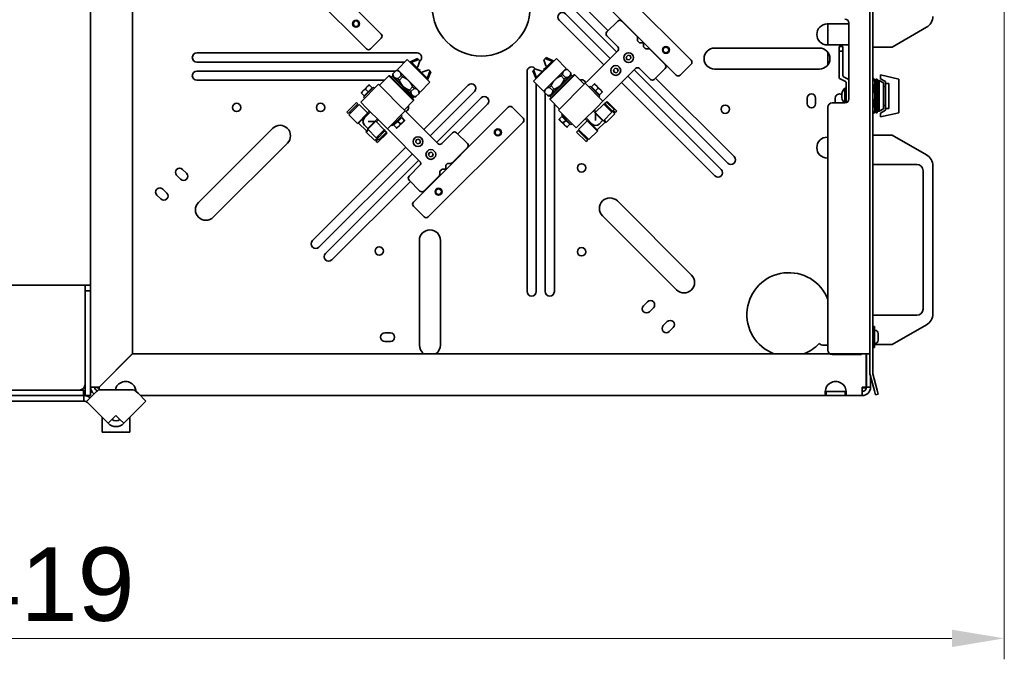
# Model space of a CAD drawing. Header units: millimetres. Extents: x 0 to 7128, y 0 to 5040.
# Tile 69 of 93: x 5676 to 6239, y 963 to 1330. Entities that reach past the tile are written whole.
import ezdxf

# ---------------------------------------------------------------- set-up
doc = ezdxf.new("R2010")
doc.units = ezdxf.units.MM
doc.header["$LTSCALE"] = 12
doc.layers.add('Quote(ISO)', color=7, linetype='Continuous', lineweight=25, true_color=0x80ff00)
doc.layers.add('Spigoli visibili(ISO)', color=7, linetype='Continuous', lineweight=35)
doc.styles.add('Corrente-BSI', font='arial.ttf')
doc.dimstyles.new('DEFAULT-ISO', dxfattribs={"dimscale": 12, "dimtxt": 3.5, "dimasz": 2.5, "dimexe": 1, "dimexo": 1, "dimgap": 0.762, "dimtad": 1, "dimtoh": 1, "dimrnd": 1e-08, "dimtxsty": 'Corrente-BSI', "dimcen": 0.09, "dimdle": 10, "dimclrd": 7, "dimclre": 7, "dimclrt": 7, "dimazin": 2, "dimtfac": 0.571429, "dimtmove": 0, "dimatfit": 3, "dimfxl": 1, "dimtolj": 1, "dimlwd": 5, "dimlwe": 5, "dimarcsym": 0})

# ---------------------------------------------------------------- blocks, each defined once
blk = doc.blocks.new('*D28')
at = {"layer": 'Defpoints', "color": 0, "linetype": 'Continuous', "transparency": 16777216}
for p in [(5104.5, 1557.99), (6239.49, 1455.48), (6239.49, 975.48)]:
    blk.add_point(p, dxfattribs=at)
at = {"layer": 'Quote(ISO)', "color": 7, "linetype": 'Continuous', "lineweight": 5, "transparency": 16777216}
for p, q in [((5104.5, 1545.99), (5104.5, 963.48)), ((6239.49, 1443.48), (6239.49, 963.48)), ((5134.5, 975.48), (6209.49, 975.48))]:
    blk.add_line(p, q, dxfattribs=at)
at = {"layer": 'Quote(ISO)', "color": 7, "linetype": 'Continuous', "transparency": 16777216}
for points in [[(5134.5, 980.48), (5134.5, 970.48), (5104.5, 975.48)], [(6209.49, 980.48), (6209.49, 970.48), (6239.49, 975.48)]]:
    blk.add_solid(points, dxfattribs=at)
at = {"layer": 'Quote(ISO)', "color": 7, "linetype": 'Continuous', "lineweight": 9, "transparency": 16777216, "insert": (5611.22, 1027.51), "char_height": 42, "attachment_point": 1, "style": 'Corrente-BSI'}
blk.add_mtext('\\A1;1419', dxfattribs=at)

msp = doc.modelspace()

# ---------------------------------------------------------------- linework, layer by layer
at = {"layer": 'Spigoli visibili(ISO)'}
for p, q in [((5716.5796, 1588.0712), (5716.5796, 1177.6712)), ((6162.5796, 1575.6712), (6162.5796, 1127.2925)), ((6164.1796, 1127.2925), (6164.1796, 1575.6712)), ((5740.5796, 1558.3912), (5740.5796, 1138.5277)), ((5828.5981, 1375.762), (5882.9039, 1321.4562)), ((5874.4187, 1312.971), (5820.1129, 1367.2768)), ((6005.9405, 1360.7714), (6060.2463, 1306.4656)), ((6051.761, 1297.9803), (5997.4552, 1352.2861)), ((6017.5591, 1311.2519), (5992.0812, 1336.7297)), ((5995.7582, 1340.4067), (6012.7508, 1323.4141)), ((5988.4043, 1333.0528), (6013.8821, 1307.5749)), ((6010.2052, 1303.898), (5984.7273, 1329.3758)), ((6018.2662, 1328.9296), (6012.0436, 1322.707)), ((6029.3456, 1320.1129), (6020.5289, 1328.9296)), ((6138.1796, 1327.2712), (6150.5796, 1327.2712)), ((6138.5796, 1327.2712), (6138.5796, 1315.2712)), ((6150.5796, 1327.6712), (6150.5796, 1284.4712)), ((6175.3796, 1314.0712), (6194.9796, 1325.3872)), ((5882.9039, 1319.1935), (5876.6814, 1312.971)), ((6012.0436, 1320.4443), (6018.2662, 1314.2218)), ((6029.5799, 1317.9472), (6029.5799, 1319.5472)), ((6030.4769, 1316.7188), (6029.8142, 1317.3815)), ((6032.574, 1316.4845), (6031.0426, 1316.4845)), ((6032.974, 1314.5531), (6032.974, 1316.0845)), ((6033.8711, 1313.3247), (6033.2083, 1313.9874)), ((6036.0367, 1313.0904), (6034.4367, 1313.0904)), ((6073.6814, 1313.4555), (6133.6814, 1313.4555)), ((6150.5796, 1315.2712), (6138.1796, 1315.2712)), ((6145.0756, 1311.6701), (6145.0756, 1314.4712)), ((6147.0756, 1314.4712), (6145.0756, 1314.4712)), ((6147.0756, 1314.4712), (6147.0756, 1311.6701)), ((6164.1796, 1314.0712), (6175.3796, 1314.0712)), ((5777.3796, 1310.6712), (5903.3796, 1310.6712)), ((5903.702, 1307.459), (5899.2109, 1305.5013)), ((5904.2554, 1306.9056), (5903.702, 1307.459)), ((5983.1399, 1307.4929), (5970.1292, 1294.4822)), ((5975.9557, 1306.7575), (5976.6751, 1307.4769)), ((5977.2285, 1308.0303), (5976.6751, 1307.4769)), ((5977.2285, 1308.0303), (5981.7197, 1306.0726)), ((5983.1399, 1307.4929), (5988.7968, 1301.8361)), ((6018.2662, 1311.959), (6001.2956, 1294.9884)), ((6023.1503, 1308.3578), (6024.1301, 1309.3376)), ((6023.5089, 1307.0194), (6023.1503, 1308.3578)), ((6024.1301, 1309.3376), (6025.4685, 1308.979)), ((6025.8271, 1307.6406), (6024.8474, 1306.6608)), ((6025.4685, 1308.979), (6025.8271, 1307.6406)), ((6045.4191, 1304.0394), (6036.6024, 1312.8561)), ((6138.5796, 1310.9207), (6138.5796, 1303.9904)), ((6145.0756, 1311.6701), (6145.0756, 1296.522)), ((6145.0756, 1311.6701), (6147.0756, 1311.6701)), ((6147.0756, 1297.7717), (6147.0756, 1311.6701)), ((5896.3402, 1305.4712), (5777.3796, 1305.4712)), ((5897.7906, 1306.9216), (5892.1337, 1301.2647)), ((5910.8014, 1293.9108), (5897.7906, 1306.9216)), ((5909.2064, 1296.2977), (5900.1775, 1305.3266)), ((5903.2777, 1302.2264), (5903.8434, 1302.7921)), ((5904.9748, 1306.1862), (5903.8434, 1302.7921)), ((5904.2554, 1306.9056), (5904.9748, 1306.1862)), ((5980.7531, 1305.898), (5971.7241, 1296.8691)), ((5976.4931, 1301.8644), (5975.7578, 1301.129)), ((5975.786, 1288.8253), (5988.7968, 1301.8361)), ((5977.0871, 1303.3634), (5975.9557, 1306.7575)), ((5976.6063, 1301.7512), (5976.4931, 1301.8644)), ((5977.0871, 1303.3634), (5977.6528, 1302.7977)), ((6011.478, 1284.8061), (6028.4485, 1301.7767)), ((6015.7964, 1301.0039), (6016.7762, 1301.9837)), ((6016.7762, 1301.9837), (6018.1146, 1301.6251)), ((6024.8474, 1306.6608), (6023.5089, 1307.0194)), ((6030.7113, 1301.7767), (6036.9338, 1295.5541)), ((6039.1965, 1295.5541), (6045.4191, 1301.7767)), ((6060.2463, 1304.2028), (6054.0238, 1297.9803)), ((5777.3796, 1300.2712), (5890.9995, 1300.2712)), ((5881.8948, 1292.1572), (5887.2688, 1297.5312)), ((5901.411, 1283.3891), (5887.2688, 1297.5312)), ((5887.8345, 1297.5312), (5887.2688, 1297.5312)), ((5887.8345, 1297.5312), (5901.411, 1283.9548)), ((5888.5416, 1296.8241), (5889.1073, 1297.3898)), ((5901.2696, 1285.2275), (5889.1073, 1297.3898)), ((5889.673, 1297.3898), (5889.3902, 1297.1069)), ((5889.5316, 1298.8033), (5889.5498, 1298.8215)), ((5889.5316, 1297.5312), (5889.5316, 1298.8033)), ((5890.3273, 1296.7354), (5889.5316, 1297.5312)), ((5889.5498, 1298.8215), (5891.4091, 1300.6808)), ((5895.4713, 1291.5915), (5890.3273, 1296.7354)), ((5891.4091, 1300.6808), (5891.4274, 1300.699)), ((5892.6994, 1300.699), (5891.4274, 1300.699)), ((5892.1337, 1301.2647), (5905.1445, 1288.254)), ((5894.2727, 1297.8172), (5892.4134, 1295.9579)), ((5893.2619, 1295.1094), (5895.1213, 1296.9687)), ((5904.3243, 1301.1799), (5904.4374, 1301.293)), ((5905.1728, 1300.5576), (5904.4374, 1301.293)), ((5905.0596, 1300.4445), (5905.1728, 1300.5576)), ((5906.6718, 1299.9636), (5906.1062, 1299.398)), ((5906.6718, 1299.9636), (5910.066, 1301.095)), ((5911.3388, 1299.8222), (5909.3811, 1295.3311)), ((5910.066, 1301.095), (5910.7853, 1300.3756)), ((5911.3388, 1299.8222), (5910.7853, 1300.3756)), ((5966.3796, 1174.0712), (5966.3796, 1300.0712)), ((5970.1452, 1300.947), (5969.5918, 1300.3936)), ((5969.5918, 1300.3936), (5971.5495, 1295.9024)), ((5970.1452, 1300.947), (5970.8646, 1301.6664)), ((5970.8646, 1301.6664), (5974.2587, 1300.535)), ((5974.8244, 1299.9693), (5974.2587, 1300.535)), ((5975.8709, 1301.0158), (5975.7578, 1301.129)), ((5993.6617, 1298.1025), (5979.5196, 1283.9604)), ((5979.5196, 1284.5261), (5993.096, 1298.1025)), ((5991.8232, 1297.9611), (5979.661, 1285.7989)), ((5990.6032, 1297.3068), (5985.4593, 1292.1628)), ((5985.8093, 1297.54), (5987.6686, 1295.6807)), ((5988.5171, 1296.5292), (5986.6578, 1298.3886)), ((5988.2311, 1301.2704), (5989.5032, 1301.2704)), ((5989.5032, 1301.2704), (5989.5214, 1301.2522)), ((5989.5214, 1301.2522), (5991.3807, 1299.3928)), ((5991.399, 1298.1025), (5990.6032, 1297.3068)), ((5991.2575, 1297.9611), (5991.5404, 1297.6783)), ((5991.3807, 1299.3928), (5991.399, 1299.3746)), ((5991.399, 1298.1025), (5991.399, 1299.3746)), ((5992.3889, 1297.3954), (5991.8232, 1297.9611)), ((5993.096, 1298.1025), (5993.6617, 1298.1025)), ((5999.0357, 1292.7285), (5993.6617, 1298.1025)), ((6016.155, 1299.6655), (6015.7964, 1301.0039)), ((6017.4934, 1299.3069), (6016.155, 1299.6655)), ((6018.4732, 1300.2867), (6017.4934, 1299.3069)), ((6018.1146, 1301.6251), (6018.4732, 1300.2867)), ((6024.0645, 1297.3926), (6077.4997, 1243.9573)), ((6081.1767, 1247.6343), (6027.7414, 1301.0696)), ((6039.9037, 1296.2612), (6084.8536, 1251.3112)), ((6133.6814, 1301.4555), (6073.6814, 1301.4555)), ((6150.5796, 1295.5628), (6147.5249, 1297.0527)), ((6164.7062, 1296.0792), (6164.1796, 1296.0792)), ((6164.7062, 1296.0755), (6164.1796, 1296.0755)), ((6164.7062, 1296.0755), (6164.7062, 1296.0792)), ((6165.4036, 1294.8712), (6164.7062, 1296.0792)), ((6179.0756, 1295.6701), (6168.6756, 1298.0712)), ((6168.6756, 1298.0712), (6168.6756, 1295.8712)), ((5884.8088, 1295.0712), (5777.3796, 1295.0712)), ((5871.144, 1282.5434), (5881.3263, 1292.7257)), ((5874.8209, 1291.3115), (5872.5581, 1289.0488)), ((5872.841, 1285.3718), (5878.4979, 1291.0286)), ((5875.9522, 1292.4429), (5874.8209, 1291.3115)), ((5877.6493, 1290.7459), (5875.3866, 1288.4831)), ((5877.6493, 1290.7459), (5876.1543, 1292.2408)), ((5879.0636, 1290.463), (5878.4979, 1291.0286)), ((5884.7204, 1289.3316), (5881.3263, 1292.7257)), ((5900.6152, 1286.4476), (5895.4713, 1291.5915)), ((5900.8485, 1291.2415), (5898.9891, 1289.3822)), ((5910.8014, 1293.9108), (5905.1445, 1288.254)), ((5907.2064, 1266.8456), (5932.6843, 1292.3234)), ((5970.1292, 1294.4822), (5975.786, 1288.8253)), ((5971.5796, 1293.0317), (5971.5796, 1174.0712)), ((5979.2335, 1290.9643), (5981.0929, 1289.105)), ((5981.9414, 1289.9535), (5980.0821, 1291.8128)), ((5985.4593, 1292.1628), (5980.3153, 1287.0189)), ((5999.5986, 1293.2914), (5996.2045, 1289.8973)), ((6001.2956, 1294.9884), (5999.5986, 1293.2914)), ((5999.5986, 1293.2914), (6009.7809, 1283.1091)), ((6002.427, 1291.5943), (6001.8613, 1291.0286)), ((6008.0838, 1285.9375), (6002.427, 1291.5943)), ((6003.2756, 1291.3115), (6004.7705, 1292.8065)), ((6005.5383, 1289.0488), (6003.2756, 1291.3115)), ((6003.5924, 1290.9948), (6003.3095, 1290.7119)), ((6006.104, 1291.8772), (6004.9726, 1293.0086)), ((6005.5383, 1289.0488), (6007.0333, 1290.5438)), ((6008.3667, 1289.6145), (6006.104, 1291.8772)), ((6073.8228, 1240.2804), (6020.3875, 1293.7157)), ((6145.5249, 1295.803), (6148.6263, 1294.2903)), ((6148.2756, 1282.0731), (6148.2756, 1290.4712)), ((6149.0756, 1290.4712), (6148.2756, 1290.4712)), ((6149.0756, 1293.5713), (6149.0756, 1282.7122)), ((6164.1796, 1291.3089), (6164.7062, 1291.3089)), ((6164.7062, 1290.8377), (6164.1796, 1290.8377)), ((6164.7062, 1290.8377), (6164.7062, 1291.3089)), ((6165.4036, 1293.6922), (6165.4036, 1294.8712)), ((6165.9476, 1294.8712), (6165.4036, 1294.8712)), ((6165.4036, 1286.0712), (6165.4036, 1293.6922)), ((6165.9476, 1276.4712), (6165.9476, 1295.6712)), ((6166.6756, 1295.6712), (6165.9476, 1295.6712)), ((6166.6756, 1276.4712), (6166.6756, 1295.6712)), ((6167.0756, 1294.8712), (6166.6756, 1294.8712)), ((6167.0756, 1277.2712), (6167.0756, 1294.8712)), ((6167.8756, 1294.8712), (6167.0756, 1294.8712)), ((6167.0756, 1277.2712), (6167.0756, 1294.8712)), ((6167.8756, 1277.2712), (6167.8756, 1294.8712)), ((6170.2756, 1293.4855), (6167.8756, 1294.8712)), ((6168.6756, 1295.8712), (6171.4756, 1294.2546)), ((6170.2756, 1278.6568), (6170.2756, 1293.4855)), ((6171.4756, 1291.4712), (6170.2756, 1291.4712)), ((6171.4756, 1294.2546), (6171.4756, 1293.2823)), ((6171.4756, 1278.8601), (6171.4756, 1293.2823)), ((6173.3156, 1293.2823), (6171.4756, 1293.2823)), ((6173.3156, 1278.8601), (6173.3156, 1293.2823)), ((6179.0756, 1276.4722), (6179.0756, 1295.6701)), ((5872.5581, 1289.0488), (5871.4268, 1287.9174)), ((5873.1238, 1286.2204), (5871.6289, 1287.7153)), ((5873.4067, 1284.8061), (5872.841, 1285.3718)), ((5875.3866, 1288.4831), (5873.1238, 1286.2204)), ((5873.4406, 1286.5372), (5873.7235, 1286.2543)), ((5875.3866, 1288.4831), (5873.8916, 1289.9781)), ((5877.3325, 1290.4291), (5877.6154, 1290.1462)), ((5884.7204, 1289.3316), (5893.2057, 1280.8463)), ((5899.8377, 1288.5336), (5901.697, 1290.393)), ((5901.411, 1285.6518), (5900.6152, 1286.4476)), ((5900.7039, 1284.6619), (5901.2696, 1285.2275)), ((5901.2696, 1285.7932), (5900.9867, 1285.5104)), ((5901.411, 1285.6518), (5902.683, 1285.6518)), ((5902.7013, 1285.67), (5902.683, 1285.6518)), ((5904.5606, 1287.5294), (5902.7013, 1285.67)), ((5904.5788, 1287.5476), (5904.5606, 1287.5294)), ((5904.5788, 1288.8196), (5904.5788, 1287.5476)), ((5936.3612, 1288.6465), (5910.8834, 1263.1686)), ((5914.5603, 1259.4917), (5940.0382, 1284.9695)), ((5976.3517, 1289.391), (5976.3517, 1288.1189)), ((5976.3699, 1288.1007), (5976.3517, 1288.1189)), ((5978.2293, 1286.2414), (5976.3699, 1288.1007)), ((5976.7796, 1174.0712), (5976.7796, 1287.6911)), ((5978.2475, 1286.2232), (5978.2293, 1286.2414)), ((5979.5196, 1286.2232), (5978.2475, 1286.2232)), ((5980.3153, 1287.0189), (5979.5196, 1286.2232)), ((5979.661, 1286.3646), (5979.9438, 1286.0817)), ((5980.2267, 1285.2332), (5979.661, 1285.7989)), ((5987.7192, 1281.412), (5996.2045, 1289.8973)), ((6007.8011, 1286.7861), (6005.5383, 1289.0488)), ((6007.4843, 1287.1028), (6007.2014, 1286.8199)), ((6008.0838, 1285.9375), (6007.5182, 1285.3718)), ((6007.8011, 1286.7861), (6009.296, 1288.281)), ((6009.4981, 1288.4831), (6008.3667, 1289.6145)), ((6011.478, 1284.8061), (6009.7809, 1283.1091)), ((6126.7185, 1281.6281), (6126.7185, 1284.8281)), ((6131.5185, 1284.8281), (6131.5185, 1281.6281)), ((6142.7185, 1282.0712), (6142.7185, 1284.8281)), ((6165.4036, 1278.4501), (6165.4036, 1286.0712)), ((5868.6861, 1282.3425), (5863.1989, 1276.8554)), ((5869.5346, 1281.494), (5864.0475, 1276.0069)), ((5870.2417, 1281.1829), (5864.3586, 1275.2998)), ((5869.5346, 1281.494), (5868.6861, 1282.3425)), ((5869.2235, 1280.1647), (5868.7144, 1280.6738)), ((5875.1066, 1276.318), (5870.2417, 1281.1829)), ((5871.144, 1282.5434), (5874.5381, 1279.1493)), ((5896.5998, 1277.4522), (5893.2057, 1280.8463)), ((5896.037, 1278.0151), (5901.411, 1283.3891)), ((5901.2887, 1225.2897), (5955.5945, 1279.5955)), ((5901.411, 1283.9548), (5901.411, 1283.3891)), ((5943.7151, 1281.2926), (5926.7226, 1264.3)), ((5957.8573, 1279.5955), (5964.0798, 1273.373)), ((5979.5196, 1284.5261), (5979.5196, 1283.9604)), ((5984.8936, 1278.5864), (5979.5196, 1283.9604)), ((5981.9796, 1281.5004), (5981.9796, 1174.0712)), ((5987.7192, 1281.412), (5984.3251, 1278.0179)), ((6006.3868, 1279.7149), (5997.9015, 1271.2297)), ((6010.2928, 1281.3583), (6005.428, 1276.4934)), ((6006.3868, 1279.7149), (6009.7809, 1283.1091)), ((6010.6888, 1281.7542), (6010.2928, 1281.3583)), ((6010.2928, 1281.3583), (6014.9315, 1276.7196)), ((6010.6888, 1281.7542), (6011.6505, 1280.7926)), ((6011.7919, 1282.5745), (6010.9434, 1281.726)), ((6010.9434, 1281.726), (6015.2992, 1277.3702)), ((6011.7636, 1280.9057), (6011.2545, 1280.3966)), ((6011.7919, 1282.5745), (6016.1477, 1278.2187)), ((6012.2445, 1282.9139), (6011.8485, 1282.5179)), ((6012.2445, 1282.9139), (6017.7316, 1277.4267)), ((6138.5796, 1140.4712), (6138.5796, 1279.6712)), ((6148.1796, 1282.0712), (6140.9796, 1282.0712)), ((6147.5185, 1282.5763), (6147.5185, 1282.0712)), ((6149.0756, 1282.2447), (6149.0756, 1282.7122)), ((6149.0756, 1282.7122), (6149.8124, 1282.7122)), ((6164.1796, 1281.3046), (6164.7062, 1281.3046)), ((6164.7062, 1280.8334), (6164.1796, 1280.8334)), ((6164.7062, 1280.8334), (6164.7062, 1281.3046)), ((6171.4756, 1280.6712), (6170.2756, 1280.6712)), ((5864.0475, 1276.0069), (5863.1989, 1276.8554)), ((5869.28, 1270.3783), (5864.3586, 1275.2998)), ((5865.3768, 1276.318), (5864.8677, 1276.8271)), ((5875.1144, 1276.2126), (5869.28, 1270.3783)), ((5874.7106, 1275.3516), (5869.9046, 1270.5457)), ((5876.7471, 1276.9403), (5873.2964, 1273.4896)), ((5883.0234, 1270.664), (5874.5381, 1279.1493)), ((5874.7106, 1274.9038), (5874.7106, 1275.3516)), ((5876.238, 1277.4494), (5875.1066, 1276.318)), ((5896.5998, 1277.4522), (5886.4175, 1267.2699)), ((5889.2459, 1268.9669), (5894.9028, 1274.6238)), ((5892.3572, 1271.5124), (5894.62, 1273.7752)), ((5894.3032, 1273.4584), (5894.0203, 1273.7413)), ((5894.9028, 1274.6238), (5894.3371, 1275.1895)), ((5894.62, 1273.7752), (5896.1149, 1272.2802)), ((5898.2969, 1275.7551), (5896.5998, 1277.4522)), ((5915.2674, 1258.7846), (5898.2969, 1275.7551)), ((5994.5074, 1267.8355), (5984.3251, 1278.0179)), ((5986.3049, 1274.3409), (5984.8099, 1272.8459)), ((5986.5878, 1275.7551), (5986.0221, 1275.1895)), ((5991.679, 1269.5326), (5986.0221, 1275.1895)), ((5986.3049, 1274.3409), (5988.5676, 1272.0781)), ((5986.6217, 1274.0241), (5986.9046, 1274.307)), ((6004.1834, 1277.5116), (6005.5108, 1276.1843)), ((6004.6926, 1278.0207), (6005.8239, 1276.8893)), ((6005.428, 1276.4934), (6010.0666, 1271.8547)), ((6005.5108, 1276.1843), (6005.428, 1276.4934)), ((6005.5977, 1275.9971), (6005.5977, 1272.0244)), ((6005.5977, 1275.9971), (6009.6204, 1271.9743)), ((6014.9315, 1276.7196), (6010.0666, 1271.8547)), ((6016.572, 1275.8711), (6011.6505, 1270.9496)), ((6014.4789, 1278.1904), (6013.9698, 1277.6813)), ((6014.3658, 1278.0773), (6016.572, 1275.8711)), ((6016.1477, 1278.2187), (6015.2992, 1277.3702)), ((6016.0628, 1277.3985), (6015.5537, 1276.8893)), ((6015.6951, 1277.7662), (6016.8831, 1276.5782)), ((6017.7316, 1277.4267), (6016.8831, 1276.5782)), ((6164.1796, 1276.0669), (6164.7062, 1276.0669)), ((6164.7062, 1276.0632), (6164.1796, 1276.0632)), ((6165.4036, 1277.2712), (6164.7062, 1276.0632)), ((6164.7062, 1276.0632), (6164.7062, 1276.0669)), ((6165.4036, 1277.2712), (6165.4036, 1278.4501)), ((6165.9476, 1277.2712), (6165.4036, 1277.2712)), ((6166.6756, 1276.4712), (6165.9476, 1276.4712)), ((6167.0756, 1277.2712), (6166.6756, 1277.2712)), ((6167.8756, 1277.2712), (6167.0756, 1277.2712)), ((6170.2756, 1278.6568), (6167.8756, 1277.2712)), ((6171.4756, 1277.8877), (6168.6756, 1276.2712)), ((6168.6756, 1274.0712), (6179.0756, 1276.4722)), ((6168.6756, 1276.2712), (6168.6756, 1274.0712)), ((6171.4756, 1278.8601), (6171.4756, 1277.8877)), ((6171.4756, 1278.8601), (6173.3156, 1278.8601)), ((5869.9046, 1270.5457), (5869.28, 1270.3783)), ((5874.4254, 1266.0249), (5869.9046, 1270.5457)), ((5875.2827, 1267.4303), (5873.2964, 1269.4166)), ((5879.8018, 1271.6228), (5875.1632, 1266.9842)), ((5879.3055, 1271.4531), (5875.2827, 1267.4303)), ((5879.3055, 1271.4531), (5875.3329, 1271.4531)), ((5880.82, 1272.8673), (5879.4927, 1271.54)), ((5879.4927, 1271.54), (5879.8018, 1271.6228)), ((5884.6667, 1266.7579), (5879.8018, 1271.6228)), ((5881.3291, 1272.3582), (5880.1978, 1271.2268)), ((5883.0234, 1270.664), (5886.4175, 1267.2699)), ((5889.2459, 1268.9669), (5888.6802, 1269.5326)), ((5890.0945, 1269.2497), (5892.3572, 1271.5124)), ((5890.0945, 1269.2497), (5891.5895, 1267.7547)), ((5890.4113, 1269.5665), (5890.1284, 1269.8494)), ((5891.7916, 1267.5526), (5892.9229, 1268.684)), ((5892.3572, 1271.5124), (5893.8522, 1270.0175)), ((5892.9229, 1268.684), (5895.1857, 1270.9468)), ((5895.1857, 1270.9468), (5896.317, 1272.0781)), ((5964.0798, 1271.1102), (5909.774, 1216.8044)), ((5984.6078, 1272.6438), (5985.7392, 1271.5124)), ((5985.7392, 1271.5124), (5988.002, 1269.2497)), ((5988.5676, 1272.0781), (5987.0727, 1270.5832)), ((5988.002, 1269.2497), (5989.1333, 1268.1183)), ((5988.5676, 1272.0781), (5990.8304, 1269.8154)), ((5990.8304, 1269.8154), (5989.3354, 1268.3204)), ((5990.5136, 1270.1322), (5990.7965, 1270.4151)), ((5992.2447, 1270.0983), (5991.679, 1269.5326)), ((5994.5074, 1267.8355), (5997.9015, 1271.2297)), ((6000.7328, 1271.7982), (5995.8679, 1266.9333)), ((5999.6014, 1272.9295), (6000.7328, 1271.7982)), ((6000.1105, 1273.4387), (6003.5612, 1269.988)), ((6000.8381, 1271.8059), (6006.6725, 1265.9716)), ((6002.147, 1271.4022), (6001.6991, 1271.4022)), ((6001.6991, 1271.4022), (6006.5051, 1266.5962)), ((6011.0259, 1271.117), (6006.5051, 1266.5962)), ((6009.6204, 1271.9743), (6007.6341, 1269.988)), ((6009.6204, 1271.9743), (6010.0666, 1271.8547)), ((6010.1774, 1271.9655), (6011.0259, 1271.117)), ((6010.406, 1272.1942), (6011.6505, 1270.9496)), ((6011.0259, 1271.117), (6011.6505, 1270.9496)), ((5778.3105, 1225.0874), (5820.737, 1267.5138)), ((5875.5026, 1266.6448), (5874.2581, 1265.4003)), ((5874.4254, 1266.0249), (5874.2581, 1265.4003)), ((5879.1795, 1260.4788), (5874.2581, 1265.4003)), ((5875.274, 1266.8734), (5874.4254, 1266.0249)), ((5875.2827, 1267.4303), (5875.1632, 1266.9842)), ((5880.0281, 1262.1193), (5875.1632, 1266.9842)), ((5881.3857, 1262.685), (5879.1795, 1260.4788)), ((5884.6667, 1266.7579), (5880.0281, 1262.1193)), ((5885.0344, 1266.1074), (5880.6786, 1261.7516)), ((5886.2223, 1264.8063), (5880.7352, 1259.3192)), ((5881.4988, 1262.5718), (5880.9897, 1263.081)), ((5885.8829, 1265.2588), (5881.5271, 1260.9031)), ((5884.2141, 1265.2871), (5883.705, 1265.7962)), ((5885.0627, 1266.3619), (5884.101, 1265.4003)), ((5885.0627, 1266.3619), (5884.6667, 1266.7579)), ((5885.8829, 1265.2588), (5885.0344, 1266.1074)), ((5886.2223, 1264.8063), (5885.8263, 1265.2023)), ((5888.1145, 1265.5728), (5886.4175, 1267.2699)), ((5888.1145, 1265.5728), (5905.0851, 1248.6022)), ((5923.7527, 1265.0071), (5917.5302, 1258.7846)), ((5932.238, 1258.7846), (5926.0155, 1265.0071)), ((5995.5567, 1266.2262), (5994.7082, 1265.3776)), ((5994.7082, 1265.3776), (6000.1954, 1259.8905)), ((5995.5567, 1266.2262), (6001.0439, 1260.739)), ((5995.8679, 1266.9333), (6001.751, 1261.0501)), ((5996.8861, 1265.915), (5996.377, 1265.4059)), ((6006.6725, 1265.9716), (6001.751, 1261.0501)), ((6006.5051, 1266.5962), (6006.6725, 1265.9716)), ((6138.1796, 1262.4712), (6138.5796, 1262.4712)), ((6175.3796, 1263.6712), (6164.1796, 1263.6712)), ((6194.9796, 1252.3551), (6175.3796, 1263.6712)), ((5829.2222, 1259.0285), (5786.7958, 1216.6021)), ((5843.5888, 1203.228), (5897.0241, 1256.6633)), ((5881.0746, 1261.3556), (5879.8866, 1260.1677)), ((5880.7352, 1259.3192), (5879.8866, 1260.1677)), ((5880.7069, 1260.9879), (5880.1978, 1261.497)), ((5881.5271, 1260.9031), (5880.6786, 1261.7516)), ((5902.6153, 1259.5573), (5902.9739, 1260.8957)), ((5903.5951, 1258.5775), (5902.6153, 1259.5573)), ((5902.9739, 1260.8957), (5904.3124, 1261.2544)), ((5904.9335, 1258.9362), (5903.5951, 1258.5775)), ((5904.3124, 1261.2544), (5905.2922, 1260.2746)), ((5905.2922, 1260.2746), (5904.9335, 1258.9362)), ((6001.0439, 1260.739), (6000.1954, 1259.8905)), ((6000.7328, 1262.0684), (6000.2236, 1261.5593)), ((5900.701, 1252.9863), (5847.2658, 1199.551)), ((5909.9692, 1252.2034), (5910.3278, 1253.5418)), ((5910.949, 1251.2236), (5909.9692, 1252.2034)), ((5910.3278, 1253.5418), (5911.6663, 1253.9005)), ((5912.2874, 1251.5822), (5910.949, 1251.2236)), ((5911.6663, 1253.9005), (5912.6461, 1252.9207)), ((5912.6461, 1252.9207), (5912.2874, 1251.5822)), ((5923.4214, 1247.7052), (5932.238, 1256.5218)), ((5850.9427, 1195.8741), (5904.378, 1249.3093)), ((5905.0851, 1246.3395), (5898.8626, 1240.117)), ((5919.7929, 1244.4768), (5919.7929, 1246.0081)), ((5920.0272, 1246.5738), (5920.69, 1247.2366)), ((5921.2557, 1247.4709), (5922.8557, 1247.4709)), ((6138.5796, 1250.4712), (6138.1796, 1250.4712)), ((6164.1796, 1246.8712), (6189.3796, 1246.8712)), ((6198.5796, 1161.2226), (6198.5796, 1246.1197)), ((5768.0825, 1238.3741), (5765.8198, 1240.6369)), ((5769.2139, 1244.031), (5771.4767, 1241.7682)), ((5907.3478, 1231.6317), (5916.1645, 1240.4483)), ((5916.3988, 1241.014), (5916.3988, 1242.614)), ((5916.6331, 1243.1797), (5917.2959, 1243.8424)), ((5917.8616, 1244.0768), (5919.3929, 1244.0768)), ((6192.9796, 1243.2712), (6192.9796, 1164.0712)), ((5899.5697, 1237.1471), (5854.6197, 1192.1971)), ((5898.8626, 1237.8542), (5905.0851, 1231.6317)), ((5756.7688, 1227.0604), (5754.5061, 1229.3231)), ((5757.9002, 1232.7173), (5760.1629, 1230.4545)), ((5907.5113, 1216.8044), (5901.2887, 1223.027)), ((6018.0222, 1225.9138), (6060.4486, 1183.4874)), ((6051.9634, 1175.0021), (6009.537, 1217.4285)), ((5904.764, 1143.3694), (5904.764, 1203.3694)), ((5916.764, 1203.3694), (5916.764, 1143.3694)), ((5630.5796, 1177.6712), (5710.1796, 1177.6712)), ((5710.1796, 1177.6712), (5716.5796, 1177.6712)), ((5713.3796, 1174.4712), (5713.3796, 1177.6712)), ((5716.5796, 1174.4712), (5713.3796, 1174.4712)), ((5713.3796, 1174.4712), (5713.3796, 1117.6712)), ((5716.5796, 1177.6712), (5716.5796, 1174.4712)), ((5716.5796, 1117.6712), (5716.5796, 1174.4712)), ((6033.0198, 1165.9055), (6035.2825, 1168.1682)), ((6038.6767, 1164.7741), (6036.4139, 1162.5114)), ((6044.3335, 1154.5918), (6046.5962, 1156.8545)), ((6189.3796, 1160.4712), (6164.1796, 1160.4712)), ((5884.9365, 1150.3322), (5888.1365, 1150.3322)), ((6049.9904, 1153.4604), (6047.7276, 1151.1977)), ((6164.1796, 1154.0712), (6165.1396, 1154.0712)), ((6165.1396, 1154.0712), (6165.1396, 1142.0712)), ((6165.4436, 1151.8712), (6165.1396, 1151.8712)), ((6167.3396, 1149.9752), (6167.3396, 1146.1672)), ((6175.3796, 1143.6712), (6194.9796, 1154.9872)), ((5888.1365, 1145.5322), (5884.9365, 1145.5322)), ((6165.4436, 1144.2712), (6165.1396, 1144.2712)), ((5740.5796, 1138.5277), (5721.3796, 1119.3277)), ((5721.4362, 1119.2712), (5740.6362, 1138.4712)), ((5740.6362, 1138.4712), (6160.4996, 1138.4712)), ((6138.5796, 1143.2712), (6136.1796, 1143.2712)), ((6160.4996, 1138.4712), (6160.4996, 1119.2712)), ((6160.5796, 1119.2712), (6160.5796, 1138.4712)), ((6160.5796, 1138.4712), (6162.5796, 1138.4712)), ((6164.1796, 1142.0712), (6165.1396, 1142.0712)), ((6165.1396, 1143.6712), (6175.3796, 1143.6712)), ((6157.7796, 1138.0712), (6140.9796, 1138.0712)), ((6160.4996, 1138.0712), (6160.5796, 1138.0712)), ((6162.6886, 1126.4642), (6165.1738, 1117.1894)), ((6162.9796, 1119.2712), (6162.9796, 1125.3783)), ((6166.7193, 1117.6035), (6164.2341, 1126.8783)), ((5630.5796, 1117.6712), (5709.3796, 1117.6712)), ((5709.3796, 1117.6712), (5712.5796, 1117.6712)), ((5711.0078, 1117.7802), (5711.1169, 1117.6712)), ((5712.5796, 1114.4712), (5712.5796, 1117.6712)), ((5713.3796, 1119.9339), (5713.2706, 1120.0429)), ((5713.3796, 1114.4712), (5713.3796, 1117.6712)), ((5714.125, 1111.0777), (5719.9412, 1116.8939)), ((5718.9796, 1119.2712), (5716.5796, 1119.2712)), ((5716.5796, 1117.6712), (5716.5796, 1114.4712)), ((5720.1796, 1119.3089), (5720.1796, 1118.9277)), ((5721.431, 1118.9277), (5720.1796, 1118.9277)), ((5722.1796, 1120.1277), (5722.1796, 1120.0146)), ((5740.3741, 1117.8312), (5722.204, 1117.8312)), ((5722.923, 1120.8712), (5723.0362, 1120.8712)), ((5743.7341, 1115.7966), (5742.6369, 1116.8939)), ((5743.7341, 1115.7966), (5748.2596, 1111.2712)), ((6137.6287, 1115.8152), (6137.6287, 1116.8712)), ((6137.6287, 1116.8712), (6148.3305, 1116.8712)), ((6137.6287, 1114.4712), (6137.6287, 1115.8152)), ((6148.3305, 1116.8712), (6148.3305, 1115.8152)), ((6148.3305, 1115.8152), (6148.3305, 1114.4712)), ((6158.1796, 1114.4712), (6158.1796, 1119.2712)), ((6160.4996, 1119.2712), (6158.1796, 1119.2712)), ((6158.1796, 1118.9277), (6160.1796, 1118.9277)), ((6160.1796, 1118.9277), (6160.1796, 1119.2712)), ((6160.5796, 1119.2712), (6162.9796, 1119.2712)), ((6165.795, 1114.8712), (6165.1738, 1117.1894)), ((6166.7193, 1117.6035), (6167.3405, 1115.2853)), ((5712.6061, 1114.4712), (5269.3796, 1114.4712)), ((5269.3796, 1111.2712), (5712.6061, 1111.2712)), ((5712.6061, 1114.4712), (5712.6061, 1111.2712)), ((5713.3796, 1114.4712), (5716.5796, 1114.4712)), ((5726.5701, 1098.6326), (5714.125, 1111.0777)), ((5748.2596, 1111.2712), (5735.6211, 1098.6326)), ((6137.6287, 1114.4712), (5745.0596, 1114.4712)), ((6148.3305, 1114.4712), (6137.6287, 1114.4712)), ((6158.1796, 1114.4712), (6148.3305, 1114.4712)), ((6165.795, 1114.8712), (6167.3405, 1115.2853)), ((5723.0956, 1093.5581), (5723.0956, 1102.1072)), ((5726.5701, 1098.6326), (5731.0956, 1103.1581)), ((5731.0956, 1103.1581), (5733.3583, 1100.8954)), ((5733.3583, 1100.8954), (5735.6211, 1098.6326)), ((5739.0956, 1093.5581), (5739.0956, 1102.1072)), ((5739.0956, 1093.5581), (5723.0956, 1093.5581))]:
    msp.add_line(p, q, dxfattribs=at)
for centre, radius in [((5940.1796, 1336.8712), 28), ((5868.479, 1327.3959), 2), ((5868.479, 1327.3959), 1.6074), ((6045.8213, 1312.4053), 2), ((6045.8213, 1312.4053), 1.6074), ((6024.4887, 1307.9992), 2.8), ((6017.1348, 1300.6453), 2.8), ((5800.1796, 1279.4712), 2.4), ((5848.1796, 1279.4712), 2.4), ((6079.7625, 1278.4641), 2.4), ((5903.9537, 1259.9159), 2.8), ((5949.6548, 1265.1705), 2), ((5949.6548, 1265.1705), 1.6074), ((5911.3076, 1252.562), 2.8), ((5997.5796, 1244.8712), 2.4), ((5915.7137, 1231.2294), 2), ((5915.7137, 1231.2294), 1.6074), ((5881.7726, 1197.2883), 2.4), ((5997.5796, 1196.8712), 2.4)]:
    msp.add_circle(centre, radius, dxfattribs=at)
for centre, radius, start, end in [((5986.5658, 1331.2143), 2.6, 45, 225), ((6148.1796, 1327.6712), 2.4, 0, 90), ((6191.3796, 1331.6226), 7.2, 300, 0), ((6019.3976, 1327.7982), 1.6, 45, 135), ((6138.1796, 1321.2712), 6, 90, 270), ((5881.7726, 1320.3249), 1.6, 315, 45), ((6013.175, 1321.5757), 1.6, 135, 225), ((6028.7799, 1319.5472), 0.8, 0, 45), ((6017.1348, 1313.0904), 1.6, 315, 45), ((6030.3799, 1317.9472), 0.8, 180, 225), ((6031.0426, 1317.2845), 0.8, 225, 270), ((6032.574, 1316.0845), 0.4, 0, 90), ((6033.774, 1314.5531), 0.8, 180, 225), ((6034.4367, 1313.8904), 0.8, 225, 270), ((6036.0367, 1312.2904), 0.8, 45, 90), ((6073.6814, 1307.4555), 6, 90, 270), ((6133.6814, 1307.4555), 6, 270, 90), ((5777.3796, 1308.0712), 2.6, 90, 270), ((5875.55, 1314.1023), 1.6, 225, 315), ((5903.3796, 1308.0712), 2.6, 305.789646, 90), ((5968.9796, 1300.0712), 2.6, 35.789646, 180), ((6029.5799, 1300.6453), 1.6, 45, 135), ((6044.2877, 1302.908), 1.6, 315, 45), ((6059.115, 1305.3342), 1.6, 315, 45), ((5777.3796, 1297.6712), 2.6, 90, 270), ((6052.8924, 1299.1117), 1.6, 225, 315), ((6145.8756, 1296.522), 0.8, 180, 244), ((6147.8756, 1297.7717), 0.8, 180, 244), ((5934.5227, 1290.485), 2.6, 315, 135), ((5997.5796, 1292.8712), 2.4, 16.898543, 112.23284), ((6038.0652, 1296.6855), 1.6, 225, 315), ((6152.6165, 1286.0712), 6.1809, 134.61241, 220.327678), ((6148.2756, 1293.5713), 0.8, 0, 64), ((5941.8767, 1283.1311), 2.6, 315, 135), ((6129.1185, 1284.8281), 2.4, 0, 180), ((6145.1185, 1284.8281), 2.4, 55.459003, 180), ((5896.1796, 1279.4712), 2.4, 286.898543, 22.23284), ((5956.7259, 1278.4641), 1.6, 45, 135), ((6129.1185, 1281.6281), 2.4, 180, 0), ((6140.9796, 1279.6712), 2.4, 90, 180), ((6148.1796, 1284.4712), 2.4, 270, 0), ((5824.9796, 1263.2712), 6, 315, 135), ((5875.3329, 1271.4531), 2.88, 135, 225), ((5962.9484, 1272.2416), 1.6, 315, 45), ((6005.5977, 1272.0244), 2.88, 225, 315), ((5924.8841, 1263.8757), 1.6, 45, 135), ((6138.1796, 1256.4712), 6, 90, 270), ((5916.3988, 1259.9159), 1.6, 225, 315), ((5931.1066, 1257.6532), 1.6, 315, 45), ((6083.0152, 1249.4728), 2.6, 225, 45), ((6191.3796, 1246.1197), 7.2, 0, 60), ((5903.9537, 1247.4709), 1.6, 315, 45), ((5920.5929, 1246.0081), 0.8, 135, 180), ((5921.2557, 1246.6709), 0.8, 90, 135), ((5922.8557, 1248.2709), 0.8, 270, 315), ((6189.3796, 1243.2712), 3.6, 0, 90), ((5767.5169, 1242.3339), 2.4, 45, 225), ((5769.7796, 1240.0712), 2.4, 225, 45), ((5899.9939, 1238.9856), 1.6, 135, 225), ((5915.5988, 1241.014), 0.8, 315, 0), ((5917.1988, 1242.614), 0.8, 135, 180), ((5917.8616, 1243.2768), 0.8, 90, 135), ((5919.3929, 1244.4768), 0.4, 270, 0), ((6075.6613, 1242.1189), 2.6, 225, 45), ((5756.2031, 1231.0202), 2.4, 44.999999, 225), ((5758.4659, 1228.7575), 2.4, 225, 45), ((5906.2165, 1232.763), 1.6, 225, 315), ((5782.5532, 1220.8448), 6, 135, 315), ((5902.4201, 1224.1583), 1.6, 135, 225), ((6013.7796, 1221.6712), 6, 45, 225), ((5908.6426, 1217.9358), 1.6, 225, 315), ((5910.764, 1203.3694), 6, 0, 180), ((5845.4273, 1201.3895), 2.6, 135, 315), ((5852.7812, 1194.0356), 2.6, 135, 315), ((6056.206, 1179.2448), 6, 225, 45), ((6116.1796, 1160.8712), 24, 21.03947, 248.96053), ((5968.9796, 1174.0712), 2.6, 180, 0), ((5979.3796, 1174.0712), 2.6, 180, 0), ((6036.9796, 1166.4712), 2.4, 315, 135), ((6034.7169, 1164.2084), 2.4, 135, 315), ((6189.3796, 1164.0712), 3.6, 270, 0), ((6191.3796, 1161.2226), 7.2, 300, 0), ((6048.2933, 1155.1575), 2.4, 315, 135), ((5884.9365, 1147.9322), 2.4, 90, 270), ((5888.1365, 1147.9322), 2.4, 270, 90), ((6046.0306, 1152.8947), 2.4, 135, 315), ((6165.4436, 1149.9752), 1.896, 0, 90), ((6116.1796, 1160.8712), 24, 291.03947, 316.271141), ((6136.1796, 1147.2712), 4, 228.372457, 270), ((6165.4436, 1146.1672), 1.896, 270, 0), ((5910.764, 1143.3694), 6, 180, 234.723376), ((5910.764, 1143.3694), 6, 305.276624, 0), ((6140.9796, 1140.4712), 2.4, 180, 270), ((6165.7796, 1127.2925), 3.2, 180, 195), ((6165.7796, 1127.2925), 1.6, 180, 195), ((5736.5796, 1116.5568), 6, 26.897085, 153.102915), ((6142.9796, 1116.5568), 6, 26.897085, 153.102915), ((5710.1796, 1120.8712), 3.2, 270, 0), ((5721.3796, 1119.2712), 4.8, 180, 232.950023), ((5721.3796, 1119.2712), 2.4, 180, 241.680022), ((5722.204, 1114.6312), 3.2, 90, 135), ((5740.3741, 1114.6312), 3.2, 45, 90), ((6158.1796, 1119.2712), 4.8, 270, 0), ((6158.1796, 1119.2712), 2.4, 270, 0), ((5712.6061, 1108.0712), 6.4, 54.460219, 90), ((5712.6061, 1108.0712), 3.2, 45, 90), ((5731.0956, 1103.1581), 3.2, 225, 315), ((5731.0956, 1103.1581), 6.4, 225, 315)]:
    msp.add_arc(centre, radius, start, end, dxfattribs=at)
for points, weights in [([(5980.7531, 1305.898), (5978.4076, 1306.8352), (5976.6751, 1307.4769)], [1, 1.01035956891, 1]), ([(5904.2554, 1306.9056), (5902.5229, 1306.2639), (5900.1775, 1305.3266)], [1, 1.01035956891, 1]), ([(5890.3273, 1296.7354), (5889.6488, 1297.414), (5889.5498, 1298.8215)], [1, 1.05877166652, 1.0624814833]), ([(5892.4134, 1295.9579), (5891.0059, 1296.0569), (5890.3273, 1296.7354)], [1.0624814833, 1.05877166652, 1]), ([(5891.4091, 1300.6808), (5892.8167, 1300.5818), (5893.4952, 1299.9033)], [1.0624814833, 1.05877166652, 1]), ([(5893.4952, 1299.9033), (5894.1737, 1299.2247), (5894.2727, 1297.8172)], [1, 1.05877166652, 1.0624814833]), ([(5895.1213, 1296.9687), (5894.7334, 1297.4293), (5894.2727, 1297.8172)], [1.02009304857, 1.02292008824, 1.02009304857]), ([(5895.1213, 1296.9687), (5897.2821, 1296.1164), (5898.6391, 1294.7593)], [1.0624814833, 1.05877166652, 1]), ([(5909.2064, 1296.2977), (5910.1437, 1298.6432), (5910.7853, 1300.3756)], [1, 1.01035956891, 1]), ([(5970.1452, 1300.947), (5970.7869, 1299.2145), (5971.7241, 1296.8691)], [1, 1.01035956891, 1]), ([(5982.2914, 1295.3307), (5983.6485, 1296.6877), (5985.8093, 1297.54)], [1, 1.05877166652, 1.0624814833]), ([(5986.6578, 1298.3886), (5986.1971, 1298.0007), (5985.8093, 1297.54)], [1.02009304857, 1.02292008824, 1.02009304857]), ([(5986.6578, 1298.3886), (5986.7568, 1299.7961), (5987.4353, 1300.4746)], [1.0624814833, 1.05877166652, 1]), ([(5987.4353, 1300.4746), (5988.1139, 1301.1531), (5989.5214, 1301.2522)], [1, 1.05877166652, 1.0624814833]), ([(5987.6686, 1295.6807), (5988.1293, 1296.0686), (5988.5171, 1296.5292)], [1.02009304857, 1.02292008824, 1.02009304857]), ([(5990.6032, 1297.3068), (5989.9247, 1296.6282), (5988.5171, 1296.5292)], [1, 1.05877166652, 1.0624814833]), ([(5991.3807, 1299.3928), (5991.2817, 1297.9853), (5990.6032, 1297.3068)], [1.0624814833, 1.05877166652, 1]), ([(6165.4036, 1293.6922), (6165.4036, 1294.8073), (6164.7062, 1296.0755)], [1.3566450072, 1.3566450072, 1.26951042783]), ([(5874.8209, 1291.3115), (5874.2958, 1290.7865), (5873.8916, 1289.9781)], [1, 1.0379548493, 1]), ([(5876.1543, 1292.2408), (5875.3459, 1291.8366), (5874.8209, 1291.3115)], [1, 1.0379548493, 1]), ([(5875.9522, 1292.4429), (5875.9522, 1292.4429), (5876.1543, 1292.2408)], [1, 1.0379548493, 1]), ([(5892.4134, 1295.9579), (5892.8013, 1295.4972), (5893.2619, 1295.1094)], [1.02009304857, 1.02292008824, 1.02009304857]), ([(5895.4713, 1291.5915), (5894.1142, 1292.9486), (5893.2619, 1295.1094)], [1, 1.05877166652, 1.0624814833]), ([(5898.9891, 1289.3822), (5896.8283, 1290.2344), (5895.4713, 1291.5915)], [1.0624814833, 1.05877166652, 1]), ([(5898.6391, 1294.7593), (5899.9962, 1293.4023), (5900.8485, 1291.2415)], [1, 1.05877166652, 1.0624814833]), ([(5901.697, 1290.393), (5901.3091, 1290.8536), (5900.8485, 1291.2415)], [1.02009304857, 1.02292008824, 1.02009304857]), ([(5977.1475, 1290.1868), (5977.826, 1290.8653), (5979.2335, 1290.9643)], [1, 1.05877166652, 1.0624814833]), ([(5980.0821, 1291.8128), (5979.6214, 1291.425), (5979.2335, 1290.9643)], [1.02009304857, 1.02292008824, 1.02009304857]), ([(5980.0821, 1291.8128), (5980.9344, 1293.9736), (5982.2914, 1295.3307)], [1.0624814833, 1.05877166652, 1]), ([(5985.4593, 1292.1628), (5984.1022, 1290.8058), (5981.9414, 1289.9535)], [1, 1.05877166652, 1.0624814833]), ([(5987.6686, 1295.6807), (5986.8163, 1293.5199), (5985.4593, 1292.1628)], [1.0624814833, 1.05877166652, 1]), ([(6004.7705, 1292.8065), (6004.9726, 1293.0086), (6004.9726, 1293.0086)], [1, 1.0379548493, 1]), ([(6006.104, 1291.8772), (6005.5789, 1292.4023), (6004.7705, 1292.8065)], [1, 1.0379548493, 1]), ([(6007.0333, 1290.5438), (6006.6291, 1291.3522), (6006.104, 1291.8772)], [1, 1.0379548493, 1]), ([(6008.3667, 1289.6145), (6007.8417, 1290.1396), (6007.0333, 1290.5438)], [1, 1.0379548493, 1]), ([(6164.7062, 1291.3089), (6165.4036, 1292.5771), (6165.4036, 1293.6922)], [1.26951042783, 1.3566450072, 1.3566450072]), ([(6165.4036, 1286.0712), (6165.4036, 1288.3014), (6164.7062, 1290.8377)], [1.3566450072, 1.3566450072, 1.26951042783]), ([(5871.6289, 1287.7153), (5871.4268, 1287.9174), (5871.4268, 1287.9174)], [1, 1.0379548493, 1]), ([(5872.5581, 1289.0488), (5872.0331, 1288.5237), (5871.6289, 1287.7153)], [1, 1.0379548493, 1]), ([(5873.8916, 1289.9781), (5873.0832, 1289.5739), (5872.5581, 1289.0488)], [1, 1.0379548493, 1]), ([(5898.9891, 1289.3822), (5899.377, 1288.9215), (5899.8377, 1288.5336)], [1.02009304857, 1.02292008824, 1.02009304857]), ([(5900.6152, 1286.4476), (5899.9367, 1287.1261), (5899.8377, 1288.5336)], [1, 1.05877166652, 1.0624814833]), ([(5902.7013, 1285.67), (5901.2937, 1285.769), (5900.6152, 1286.4476)], [1.0624814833, 1.05877166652, 1]), ([(5901.697, 1290.393), (5903.1045, 1290.2939), (5903.783, 1289.6154)], [1.0624814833, 1.05877166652, 1]), ([(5903.783, 1289.6154), (5904.4616, 1288.9369), (5904.5606, 1287.5294)], [1, 1.05877166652, 1.0624814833]), ([(5976.3699, 1288.1007), (5976.469, 1289.5082), (5977.1475, 1290.1868)], [1.0624814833, 1.05877166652, 1]), ([(5980.3153, 1287.0189), (5979.6368, 1286.3404), (5978.2293, 1286.2414)], [1, 1.05877166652, 1.0624814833]), ([(5981.0929, 1289.105), (5980.9939, 1287.6974), (5980.3153, 1287.0189)], [1.0624814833, 1.05877166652, 1]), ([(5981.0929, 1289.105), (5981.5535, 1289.4928), (5981.9414, 1289.9535)], [1.02009304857, 1.02292008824, 1.02009304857]), ([(6009.296, 1288.281), (6008.8918, 1289.0894), (6008.3667, 1289.6145)], [1, 1.0379548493, 1]), ([(6009.4981, 1288.4831), (6009.4981, 1288.4831), (6009.296, 1288.281)], [1, 1.0379548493, 1]), ([(6164.7062, 1281.3046), (6165.4036, 1283.841), (6165.4036, 1286.0712)], [1.26951042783, 1.3566450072, 1.3566450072]), ([(6165.4036, 1278.4501), (6165.4036, 1279.5652), (6164.7062, 1280.8334)], [1.3566450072, 1.3566450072, 1.26951042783]), ([(6164.7062, 1276.0669), (6165.4036, 1277.335), (6165.4036, 1278.4501)], [1.26951042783, 1.3566450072, 1.3566450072]), ([(5891.5895, 1267.7547), (5892.3979, 1268.1589), (5892.9229, 1268.684)], [1, 1.0379548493, 1]), ([(5892.9229, 1268.684), (5893.448, 1269.2091), (5893.8522, 1270.0175)], [1, 1.0379548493, 1]), ([(5893.8522, 1270.0175), (5894.6606, 1270.4217), (5895.1857, 1270.9468)], [1, 1.0379548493, 1]), ([(5895.1857, 1270.9468), (5895.7107, 1271.4718), (5896.1149, 1272.2802)], [1, 1.0379548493, 1]), ([(5896.1149, 1272.2802), (5896.317, 1272.0781), (5896.317, 1272.0781)], [1, 1.0379548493, 1]), ([(5984.6078, 1272.6438), (5984.6078, 1272.6438), (5984.8099, 1272.8459)], [1, 1.0379548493, 1]), ([(5984.8099, 1272.8459), (5985.2141, 1272.0375), (5985.7392, 1271.5124)], [1, 1.0379548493, 1]), ([(5985.7392, 1271.5124), (5986.2643, 1270.9874), (5987.0727, 1270.5832)], [1, 1.0379548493, 1]), ([(5987.0727, 1270.5832), (5987.4769, 1269.7748), (5988.002, 1269.2497)], [1, 1.0379548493, 1]), ([(5988.002, 1269.2497), (5988.527, 1268.7246), (5989.3354, 1268.3204)], [1, 1.0379548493, 1]), ([(5989.3354, 1268.3204), (5989.1333, 1268.1183), (5989.1333, 1268.1183)], [1, 1.0379548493, 1]), ([(5891.7916, 1267.5526), (5891.7916, 1267.5526), (5891.5895, 1267.7547)], [1, 1.0379548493, 1])]:
    msp.add_rational_spline(points, weights, degree=2, dxfattribs=at)
for points, knots in [([(5875.1144, 1276.2126), (5875.0634, 1276.0987), (5874.9938, 1275.9455), (5874.8598, 1275.6589), (5874.7881, 1275.5094), (5874.7106, 1275.3516)], [2.069709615, 2.069709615, 2.069709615, 2.069709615, 2.155667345, 2.155667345, 2.227932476, 2.227932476, 2.227932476, 2.227932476]), ([(6005.5977, 1275.9971), (6005.5859, 1276.0222), (6005.5749, 1276.0455), (6005.53, 1276.1419), (6005.5108, 1276.1843), (6005.5108, 1276.1843)], [1.3118758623, 1.3118758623, 1.3118758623, 1.3118758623, 1.329578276, 1.329578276, 1.3934707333, 1.3934707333, 1.3934707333, 1.3934707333]), ([(5879.3055, 1271.4531), (5879.3306, 1271.4649), (5879.354, 1271.4758), (5879.4504, 1271.5207), (5879.4927, 1271.54), (5879.4927, 1271.54)], [1.3118758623, 1.3118758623, 1.3118758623, 1.3118758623, 1.329578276, 1.329578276, 1.3934707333, 1.3934707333, 1.3934707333, 1.3934707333]), ([(6000.8381, 1271.8059), (6000.952, 1271.7549), (6001.1052, 1271.6854), (6001.3919, 1271.5513), (6001.5414, 1271.4796), (6001.6991, 1271.4022)], [2.069709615, 2.069709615, 2.069709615, 2.069709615, 2.155667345, 2.155667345, 2.227932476, 2.227932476, 2.227932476, 2.227932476]), ([(5721.3796, 1119.3277), (5719.9987, 1119.3174), (5718.6302, 1119.307), (5717.7325, 1119.2967), (5716.9962, 1119.2882), (5716.5796, 1119.2797), (5716.5796, 1119.2712)], [0, 0, 0, 0, 0.86303039, 0.86303039, 0.86303039, 1.57079633, 1.57079633, 1.57079633, 1.57079633]), ([(5718.9796, 1119.2712), (5718.9796, 1119.2835), (5719.4341, 1119.2958), (5720.1365, 1119.3081), (5720.5091, 1119.3147), (5720.944, 1119.3212), (5721.3796, 1119.3277)], [0, 0, 0, 0, 1.02632188, 1.02632188, 1.02632188, 1.57079633, 1.57079633, 1.57079633, 1.57079633]), ([(5721.4111, 1117.7328), (5721.4129, 1117.8253), (5721.4147, 1117.924), (5721.4166, 1118.028), (5721.4231, 1118.4006), (5721.4296, 1118.8356), (5721.4362, 1119.2712)], [0.874245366, 0.874245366, 0.874245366, 0.874245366, 1.026321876, 1.026321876, 1.026321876, 1.570796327, 1.570796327, 1.570796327, 1.570796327]), ([(5730.8143, 1117.8316), (5730.8493, 1117.9928), (5730.8883, 1118.1553), (5730.931, 1118.3178), (5731.0157, 1118.6394), (5731.1151, 1118.9603), (5731.2287, 1119.2712)], [-1.290244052, -1.290244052, -1.290244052, -1.290244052, -1.226833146, -1.226833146, -1.226833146, -1.101353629, -1.101353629, -1.101353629, -1.101353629]), ([(6137.6287, 1114.4712), (6137.2612, 1114.4712), (6137.0429, 1114.8215), (6136.9916, 1115.5258), (6136.9401, 1116.2318), (6137.0564, 1117.2741), (6137.331, 1118.3178), (6137.4157, 1118.6394), (6137.5151, 1118.9603), (6137.6287, 1119.2712)], [-2.040239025, -2.040239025, -2.040239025, -2.040239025, -1.634040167, -1.634040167, -1.634040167, -1.226833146, -1.226833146, -1.226833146, -1.101353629, -1.101353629, -1.101353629, -1.101353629]), ([(6148.3305, 1119.2712), (6148.698, 1118.2649), (6148.9163, 1117.1478), (6148.9676, 1116.2691), (6149.0191, 1115.3883), (6148.9028, 1114.7783), (6148.6282, 1114.5668), (6148.5435, 1114.5016), (6148.4441, 1114.4712), (6148.3305, 1114.4712)], [1.101353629, 1.101353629, 1.101353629, 1.101353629, 1.507552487, 1.507552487, 1.507552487, 1.914759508, 1.914759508, 1.914759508, 2.040239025, 2.040239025, 2.040239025, 2.040239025])]:
    msp.add_open_spline(points, degree=3, knots=knots, dxfattribs=at)
for points in [[(5875.1144, 1276.2126), (5875.1091, 1276.2812), (5875.1066, 1276.318), (5875.1066, 1276.318)], [(6000.8381, 1271.8059), (6000.7695, 1271.8006), (6000.7328, 1271.7982), (6000.7328, 1271.7982)], [(5721.4244, 1117.7358), (5721.4283, 1118.2295), (5721.4323, 1118.7499), (5721.4362, 1119.2712)], [(5741.9305, 1119.2712), (5742.198, 1118.5387), (5742.3864, 1117.7476), (5742.489, 1117.0324)], [(5742.4399, 1117.0819), (5742.4524, 1117.0977), (5742.4639, 1117.1144), (5742.4747, 1117.132)], [(6137.084, 1117.1283), (6137.1892, 1116.9576), (6137.3726, 1116.8712), (6137.6287, 1116.8712)], [(6148.3305, 1116.8712), (6148.5866, 1116.8712), (6148.7696, 1116.9607), (6148.8747, 1117.132)]]:
    msp.add_open_spline(points, degree=3, dxfattribs=at)

# ---------------------------------------------------------------- dimensions: what is measured, and where the dimension line sits
at = {"layer": 'Quote(ISO)', "color": 7, "linetype": 'Continuous', "lineweight": 9}
dim = msp.add_linear_dim(base=(6239.4927, 975.4815), p1=(5104.4996, 1557.9895), p2=(6239.4927, 1455.4815), angle=180, dimstyle='DEFAULT-ISO', override={"dimgap": 0.762, "dimtoh": 0, "dimdec": 0, "dimlfac": 1.25, "dimtol": 0, "dimlim": 0, "dimtp": 0, "dimtm": 0, "dimtdec": 2, "dimtofl": 0, "dimatfit": 1}, dxfattribs=at)
dim.commit()
dim.dimension.update_dxf_attribs({"geometry": '*D28', "text_midpoint": (5671.9961, 975.4815), "dimtype": 160})

doc.saveas('drawing.dxf')
